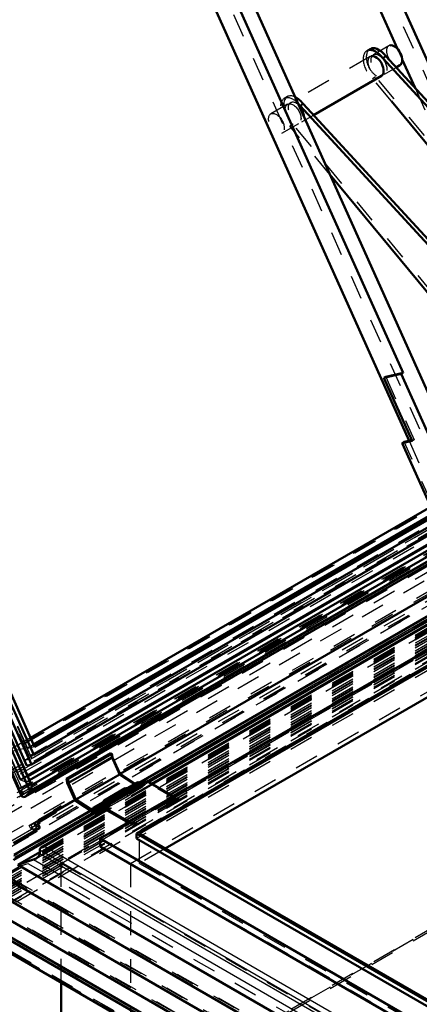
# Model space of a CAD drawing. Header units: millimetres. Extents: x 0 to 428, y 0 to 298.
# Tile 40 of 45: x 311 to 328, y 131 to 172. Entities that reach past the tile are written whole.
import ezdxf

# ---------------------------------------------------------------- set-up
doc = ezdxf.new("R2010")
doc.units = ezdxf.units.MM
doc.linetypes.add('Dashed', pattern=[2, 1, -1])
for name, color, linetype, lineweight in [('am_0', 7, 'Continuous', 50), ('am_12', 3, 'Continuous', 25), ('am_3', 6, 'Dashed', 25), ('am_6', 2, 'Continuous', 35)]:
    doc.layers.add(name, color=color, linetype=linetype, lineweight=lineweight)

# ---------------------------------------------------------------- blocks, each defined once
blk = doc.blocks.new('58_FGS30015018025O210U_0_in_FDFneo150180C2225N1N4N_300Op0__1203')
at = {"layer": 'am_0'}
for p, q in [((326.555, 170.619), (326.687, 170.696)), ((326.555, 170.619), (339.587, 156.451)), ((326.687, 170.696), (339.719, 156.527)), ((327.116, 170.229), (327.278, 170.322)), ((323.66, 168.234), (326.499, 169.873)), ((331.867, 162.828), (326.918, 168.813)), ((323.231, 168.701), (323.099, 168.624)), ((323.099, 168.624), (336.131, 154.456)), ((323.231, 168.701), (336.263, 154.532)), ((329.813, 159.137), (324.349, 165.745))]:
    blk.add_line(p, q, dxfattribs=at)
for centre, major_axis, start_param, end_param in [((326.266, 170.276), (0.373, -0.646), 1.776753, 2.978777), ((326.398, 170.353), (0.373, -0.646), 1.776753, 2.978777), ((327.044, 170.726), (-0.233, 0.404), 3.141593, 6.127352), ((326.266, 170.276), (-0.233, 0.404), 3.141593, 6.127352), ((322.942, 168.358), (0.373, -0.646), 1.776753, 2.455515), ((322.81, 168.281), (0.373, -0.646), 1.776753, 1.973983)]:
    blk.add_ellipse(centre, major_axis=major_axis, ratio=0.577382, start_param=start_param, end_param=end_param, dxfattribs=at)
at = {"layer": 'am_3'}
for p, q in [((326.025, 170.999), (325.893, 170.923)), ((326.811, 171.13), (326.165, 170.756)), ((326.033, 170.68), (322.709, 168.761)), ((326.631, 169.949), (327.116, 170.229)), ((326.129, 169.767), (326.261, 169.844)), ((326.918, 168.813), (326.129, 169.767)), ((333.401, 161.208), (326.261, 169.844)), ((322.569, 169.004), (322.437, 168.928)), ((322.577, 168.685), (321.878, 168.282)), ((323.175, 167.954), (323.66, 168.234)), ((322.344, 167.474), (323.043, 167.877)), ((322.805, 167.849), (322.673, 167.772)), ((324.349, 165.745), (322.673, 167.772)), ((329.945, 159.213), (322.805, 167.849))]:
    blk.add_line(p, q, dxfattribs=at)
for centre, major_axis, start_param, end_param in [((326.266, 170.276), (0.373, -0.646), 2.978777, 5.234564), ((326.398, 170.353), (0.373, -0.646), 2.978777, 5.234564), ((327.044, 170.726), (-0.233, 0.404), 6.127352, 9.424778), ((326.266, 170.276), (-0.233, 0.404), 6.127352, 9.424778), ((322.81, 168.281), (0.373, -0.646), 1.973983, 5.234564), ((322.942, 168.358), (0.373, -0.646), 2.455515, 5.234564)]:
    blk.add_ellipse(centre, major_axis=major_axis, ratio=0.577382, start_param=start_param, end_param=end_param, dxfattribs=at)
for centre in [(326.398, 170.353), (322.942, 168.358), (322.81, 168.281), (322.111, 167.878)]:
    blk.add_ellipse(centre, major_axis=(-0.233, 0.404), ratio=0.577382, dxfattribs=at)
at = {"layer": 'am_6'}
for tag, p, flags in [('NB', (377.613, 171.151), 8), ('NN', (377.613, 170.651), 8), ('NT', (377.613, 170.151), 8), ('NBSYN', (377.613, 169.651), 8), ('LINA', (377.613, 169.151), 8), ('CATALOG', (377.613, 168.651), 8), ('IDNR', (377.613, 168.151), 8), ('PN', (377.613, 167.651), 8), ('LODLEVEL', (377.613, 167.151), 8), ('L', (377.613, 166.651), 8), ('W', (377.613, 166.151), 8), ('DP', (377.613, 165.651), 8), ('OP', (377.613, 165.151), 8), ('OC', (377.613, 164.651), 8), ('BA', (377.613, 164.151), 8), ('ExcludeFromBOM', (377.613, 163.151), 8), ('PSOL_0', (377.613, 162.651), 9), ('PSOL_1', (377.613, 162.151), 9), ('PSOL_2', (377.613, 161.651), 9), ('PSOL_3', (377.613, 161.151), 9)]:
    blk.add_attdef(tag, p, '', height=0.5, dxfattribs=dict(at, flags=flags))
blk = doc.blocks.new('59_FGS3001501802511U_0_in_FDFneo150180C2225N1N4N_300Op0__1203')
at = {"layer": 'am_0'}
for p, q in [((316.346, 197.396), (329.914, 167.188)), ((315.416, 197.181), (327.176, 170.999)), ((311.412, 194.548), (329.722, 153.783)), ((310.572, 192.657), (327.659, 154.611)), ((312.67, 190.268), (327.408, 157.454)), ((327.374, 170.559), (327.909, 169.367)), ((327.329, 157.409), (326.605, 157.241)), ((326.605, 157.241), (326.684, 157.287)), ((327.408, 157.454), (326.684, 157.287)), ((327.408, 157.454), (327.329, 157.409)), ((327.329, 157.409), (329.115, 153.433)), ((327.786, 154.613), (326.605, 157.241)), ((327.375, 154.518), (327.786, 154.613)), ((327.375, 154.518), (327.454, 154.564)), ((327.375, 154.518), (328.57, 151.857)), ((327.774, 154.638), (327.454, 154.564))]:
    blk.add_line(p, q, dxfattribs=at)
at = {"layer": 'am_3'}
for p, q in [((315.944, 197.486), (334.253, 156.721)), ((310.483, 194.334), (328.792, 153.568)), ((327.176, 170.999), (327.374, 170.559)), ((327.909, 169.367), (329.632, 165.531)), ((326.684, 157.287), (327.865, 154.659)), ((328.604, 152.004), (327.454, 154.564)), ((327.659, 154.611), (328.265, 153.264)), ((327.865, 154.659), (327.774, 154.638)), ((327.786, 154.613), (327.865, 154.659))]:
    blk.add_line(p, q, dxfattribs=at)
at = {"layer": 'am_6'}
for tag, p, flags in [('NB', (340.262, 198.893), 8), ('NN', (340.262, 198.393), 8), ('NT', (340.262, 197.893), 8), ('NBSYN', (340.262, 197.393), 8), ('LINA', (340.262, 196.893), 8), ('CATALOG', (340.262, 196.393), 8), ('IDNR', (340.262, 195.893), 8), ('PN', (340.262, 195.393), 8), ('LODLEVEL', (340.262, 194.893), 8), ('L', (340.262, 194.393), 8), ('W', (340.262, 193.893), 8), ('DP', (340.262, 193.393), 8), ('OP', (340.262, 192.893), 8), ('PPATH', (340.262, 192.393), 8), ('ExcludeFromBOM', (340.262, 191.393), 8), ('PSOL_0', (340.262, 190.893), 9), ('PSOL_1', (340.262, 190.393), 9), ('PSOL_2', (340.262, 189.893), 9)]:
    blk.add_attdef(tag, p, '', height=0.5, dxfattribs=dict(at, flags=flags))
blk = doc.blocks.new('60_Flat_Glass_Skylight_300150180_6_0_in_FDFneo150180C2225N1N4N_300Op0__1203')
at = {"layer": 'am_0'}
for p, q in [((290.696, 185.971), (311.434, 139.798)), ((311.734, 140.139), (291.203, 185.849)), ((311.869, 140.217), (291.338, 185.927)), ((311.846, 140.292), (291.368, 185.885)), ((335.018, 154.048), (311.711, 140.593)), ((335.157, 153.912), (311.788, 140.421)), ((335.458, 153.618), (311.811, 139.967)), ((335.319, 153.754), (311.869, 140.217)), ((311.614, 139.74), (335.531, 153.547)), ((311.808, 139.961), (311.728, 140.14)), ((311.728, 140.14), (311.734, 140.139)), ((311.811, 139.967), (311.808, 139.961))]:
    blk.add_line(p, q, dxfattribs=at)
for points in [[(311.811, 139.967), (311.819, 139.98), (311.826, 139.995), (311.833, 140.01), (311.839, 140.026), (311.845, 140.042), (311.85, 140.058), (311.855, 140.075), (311.86, 140.091), (311.863, 140.108), (311.866, 140.124), (311.869, 140.14), (311.87, 140.155), (311.871, 140.17), (311.871, 140.184), (311.871, 140.197), (311.87, 140.209), (311.869, 140.217)], [(311.869, 140.217), (311.861, 140.251), (311.851, 140.281), (311.846, 140.292)], [(311.434, 139.798), (311.447, 139.774), (311.462, 139.753), (311.479, 139.737), (311.497, 139.726), (311.518, 139.719), (311.539, 139.717), (311.562, 139.719), (311.586, 139.726), (311.611, 139.738), (311.614, 139.74)], [(311.614, 139.74), (311.64, 139.757), (311.666, 139.778), (311.692, 139.804), (311.719, 139.833), (311.745, 139.866), (311.772, 139.903), (311.797, 139.943), (311.808, 139.961)]]:
    blk.add_lwpolyline(points, dxfattribs=at)
at = {"layer": 'am_3'}
for p, q in [((311.415, 139.856), (290.718, 185.938)), ((311.467, 140.084), (290.911, 185.852)), ((311.639, 140.333), (291.219, 185.797)), ((311.424, 140.427), (291.098, 185.682)), ((355.091, 165.313), (311.338, 140.054)), ((355.414, 165.256), (311.415, 139.856)), ((355.221, 165.343), (311.467, 140.084)), ((355.154, 165.454), (311.639, 140.333)), ((311.711, 140.593), (311.424, 140.427)), ((311.639, 140.333), (311.424, 140.427)), ((311.788, 140.421), (311.666, 140.351)), ((311.467, 140.084), (311.338, 140.054))]:
    blk.add_line(p, q, dxfattribs=at)
for points in [[(311.846, 140.292), (311.833, 140.317), (311.818, 140.337), (311.801, 140.353), (311.783, 140.365), (311.762, 140.372), (311.741, 140.374), (311.718, 140.371), (311.694, 140.364), (311.669, 140.352), (311.644, 140.336), (311.639, 140.333)], [(311.415, 139.856), (311.424, 139.824), (311.434, 139.798)]]:
    blk.add_lwpolyline(points, dxfattribs=at)
at = {"layer": 'am_6'}
for tag, p, flags in [('NB', (360.825, 211.566), 8), ('NN', (360.825, 211.066), 8), ('NT', (360.825, 210.566), 8), ('NBSYN', (360.825, 210.066), 8), ('LINA', (360.825, 209.566), 8), ('CATALOG', (360.825, 209.066), 8), ('IDNR', (360.825, 208.566), 8), ('PN', (360.825, 208.066), 8), ('LODLEVEL', (360.825, 207.566), 8), ('L', (360.825, 207.066), 8), ('W', (360.825, 206.566), 8), ('PPATH', (360.825, 206.066), 8), ('ExcludeFromBOM', (360.825, 205.066), 8), ('PSOL_0', (360.825, 204.566), 9), ('PSOL_1', (360.825, 204.066), 9), ('PSOL_2', (360.825, 203.566), 9)]:
    blk.add_attdef(tag, p, '', height=0.5, dxfattribs=dict(at, flags=flags))
blk = doc.blocks.new('61_Flat_Glass_Skylight_300150180_12_0_in_FDFneo150180C2225N1N4N_300Op0__1203')
at = {"layer": 'am_0'}
for p, q in [((311.672, 141.027), (291.701, 185.492)), ((311.868, 141.073), (291.897, 185.538)), ((311.96, 141.475), (292.238, 185.386)), ((334.544, 154.512), (311.96, 141.475)), ((334.768, 154.293), (311.868, 141.073)), ((311.868, 141.073), (311.672, 141.027))]:
    blk.add_line(p, q, dxfattribs=at)
at = {"layer": 'am_3'}
for p, q in [((311.764, 141.429), (292.042, 185.34)), ((354.405, 165.697), (311.672, 141.027)), ((354.064, 165.848), (311.764, 141.429)), ((311.96, 141.475), (311.764, 141.429))]:
    blk.add_line(p, q, dxfattribs=at)
at = {"layer": 'am_6'}
for tag, p, flags in [('NB', (359.601, 210.207), 8), ('NN', (359.601, 209.707), 8), ('NT', (359.601, 209.207), 8), ('NBSYN', (359.601, 208.707), 8), ('LINA', (359.601, 208.207), 8), ('CATALOG', (359.601, 207.707), 8), ('IDNR', (359.601, 207.207), 8), ('PN', (359.601, 206.707), 8), ('LODLEVEL', (359.601, 206.207), 8), ('L', (359.601, 205.707), 8), ('W', (359.601, 205.207), 8), ('PPATH', (359.601, 204.707), 8), ('ExcludeFromBOM', (359.601, 203.707), 8), ('PSOL_0', (359.601, 203.207), 9), ('PSOL_1', (359.601, 202.707), 9), ('PSOL_2', (359.601, 202.207), 9)]:
    blk.add_attdef(tag, p, '', height=0.5, dxfattribs=dict(at, flags=flags))
blk = doc.blocks.new('62_Flat_Glass_Skylight_300150180_5_0_in_FDFneo150180C2225N1N4N_300Op0__1203')
at = {"layer": 'am_0'}
for p, q in [((312, 141.817), (292.495, 185.243)), ((334.271, 154.779), (311.962, 141.9)), ((334.338, 154.713), (312, 141.817))]:
    blk.add_line(p, q, dxfattribs=at)
at = {"layer": 'am_3'}
for p, q in [((311.584, 141.257), (291.776, 185.358)), ((311.887, 141.328), (292.08, 185.428)), ((311.696, 141.747), (292.192, 185.173)), ((354.031, 165.762), (311.584, 141.257)), ((354.335, 165.832), (311.887, 141.328)), ((311.962, 141.9), (311.696, 141.747)), ((312, 141.817), (311.696, 141.747)), ((311.584, 141.257), (311.887, 141.328))]:
    blk.add_line(p, q, dxfattribs=at)
at = {"layer": 'am_6'}
for tag, p, flags in [('NB', (359.335, 209.932), 8), ('NN', (359.335, 209.432), 8), ('NT', (359.335, 208.932), 8), ('NBSYN', (359.335, 208.432), 8), ('LINA', (359.335, 207.932), 8), ('CATALOG', (359.335, 207.432), 8), ('IDNR', (359.335, 206.932), 8), ('PN', (359.335, 206.432), 8), ('LODLEVEL', (359.335, 205.932), 8), ('L', (359.335, 205.432), 8), ('W', (359.335, 204.932), 8), ('PPATH', (359.335, 204.432), 8), ('ExcludeFromBOM', (359.335, 203.432), 8), ('PSOL_0', (359.335, 202.932), 9), ('PSOL_1', (359.335, 202.432), 9), ('PSOL_2', (359.335, 201.932), 9)]:
    blk.add_attdef(tag, p, '', height=0.5, dxfattribs=dict(at, flags=flags))
blk = doc.blocks.new('63_FGS3001501802O4U_0_in_FDFneo150180C2225N1N4N_300Op0__1203')
at = {"layer": 'am_3'}
for p, q in [((353.711, 165.225), (310.393, 140.218)), ((353.003, 165.061), (309.685, 140.054))]:
    blk.add_line(p, q, dxfattribs=at)
at = {"layer": 'am_6'}
for tag, p, flags in [('NB', (358.711, 210.437), 8), ('NN', (358.711, 209.937), 8), ('NT', (358.711, 209.437), 8), ('NBSYN', (358.711, 208.937), 8), ('LINA', (358.711, 208.437), 8), ('CATALOG', (358.711, 207.937), 8), ('IDNR', (358.711, 207.437), 8), ('PN', (358.711, 206.937), 8), ('LODLEVEL', (358.711, 206.437), 8), ('L', (358.711, 205.937), 8), ('W', (358.711, 205.437), 8), ('TG', (358.711, 204.937), 8), ('TG1', (358.711, 204.437), 8), ('OC', (358.711, 203.937), 8), ('PPATH', (358.711, 203.437), 8), ('ExcludeFromBOM', (358.711, 202.437), 8), ('PSOL_0', (358.711, 201.937), 9), ('PSOL_1', (358.711, 201.437), 9), ('PSOL_2', (358.711, 200.937), 9), ('PSOL_3', (358.711, 200.437), 9)]:
    blk.add_attdef(tag, p, '', height=0.5, dxfattribs=dict(at, flags=flags))
blk = doc.blocks.new('64_FGS30015018025O3U_0_in_FDFneo150180C2225N1N4N_300Op0__1203')
at = {"layer": 'am_0'}
for p, q in [((334.257, 154.792), (311.955, 141.917)), ((334.999, 154.066), (311.7, 140.616)), ((335.007, 154.059), (311.704, 140.607)), ((328.57, 151.857), (311.831, 142.193)), ((334.936, 151.861), (315.573, 140.683)), ((335.102, 151.131), (316.368, 140.316)), ((316.768, 140.345), (335.219, 150.997)), ((315.183, 141.545), (313.336, 140.479)), ((315.234, 141.529), (313.387, 140.463)), ((315.262, 141.377), (313.415, 140.311)), ((315.183, 141.545), (315.234, 141.529)), ((315.234, 141.529), (315.262, 141.377)), ((315.262, 141.377), (315.576, 140.677)), ((313.336, 140.479), (313.387, 140.463)), ((313.366, 140.314), (313.336, 140.479)), ((313.387, 140.463), (313.415, 140.311)), ((315.576, 140.677), (313.729, 139.611)), ((315.576, 140.677), (316.194, 140.276)), ((313.701, 139.568), (313.366, 140.314)), ((313.415, 140.311), (313.729, 139.611)), ((316.289, 140.331), (315.867, 140.088)), ((315.943, 140.013), (315.935, 140.008)), ((313.689, 139.595), (312.099, 138.678)), ((313.729, 139.611), (314.506, 139.108)), ((314.502, 139.049), (313.701, 139.568)), ((314.47, 139.162), (314.419, 139.176)), ((314.865, 139.509), (314.443, 139.265)), ((314.518, 139.19), (314.47, 139.162)), ((314.918, 139.535), (314.881, 139.514)), ((311.125, 137.088), (314.512, 139.043)), ((314.347, 139.15), (311.15, 137.304)), ((312.214, 138.699), (312.903, 139.097)), ((312.903, 139.097), (312.887, 139.132)), ((314.573, 139.039), (314.682, 139.102)), ((311.112, 137.787), (312.214, 138.423)), ((312.214, 138.423), (312.099, 138.678)), ((312.135, 138.598), (312.234, 138.655)), ((312.234, 138.655), (312.198, 138.735))]:
    blk.add_line(p, q, dxfattribs=at)
for centre, major_axis, start_param, end_param in [((315.933, 139.974), (0.065, -0.113), 1.472043, 3.324369), ((315.933, 139.974), (0.028, -0.0485), 1.338667, 2.596171), ((316.355, 140.218), (0.065, -0.113), 1.472043, 3.141593), ((314.508, 139.152), (0.065, -0.113), 5.43681, 10.473279), ((314.508, 139.152), (0.028, -0.0485), 5.43681, 10.473279), ((314.93, 139.396), (0.065, -0.113), 1.472043, 3.141593)]:
    blk.add_ellipse(centre, major_axis=major_axis, ratio=0.577382, start_param=start_param, end_param=end_param, dxfattribs=at)
at = {"layer": 'am_12'}
for p, q in [((335.173, 151.049), (316.699, 140.385)), ((314.447, 139.085), (311.164, 137.189)), ((314.547, 139.132), (314.506, 139.108))]:
    blk.add_line(p, q, dxfattribs=at)
at = {"layer": 'am_3'}
for p, q in [((311.381, 140.064), (290.825, 185.832)), ((311.467, 140.084), (290.911, 185.852)), ((311.396, 140.441), (291.083, 185.666)), ((311.428, 140.448), (291.116, 185.674)), ((311.702, 141.771), (292.212, 185.164)), ((352.166, 165.401), (309.851, 140.972)), ((352.239, 165.417), (309.923, 140.989)), ((353.836, 165.17), (310.36, 140.071)), ((355.403, 165.174), (311.253, 139.687)), ((355.134, 165.323), (311.381, 140.064)), ((355.165, 165.255), (311.411, 139.997)), ((355.208, 165.265), (311.455, 140.007)), ((355.221, 165.343), (311.467, 140.084)), ((353.152, 165.011), (309.676, 139.913)), ((355.291, 165.08), (311.538, 139.822)), ((354.45, 164.385), (309.232, 138.282)), ((354.765, 164.318), (309.284, 138.062)), ((310.103, 138.252), (355.585, 164.508)), ((356.552, 164.513), (310.661, 138.021)), ((356.908, 164.355), (310.798, 137.736)), ((357.083, 164.313), (310.851, 137.624)), ((358.018, 164.317), (311.119, 137.243)), ((357.134, 164.275), (310.541, 137.378)), ((310.878, 137.568), (357.144, 164.277)), ((358.173, 164.263), (311.107, 137.093)), ((354.686, 163.344), (312.793, 139.16)), ((311.831, 142.193), (310.697, 141.539)), ((311.702, 141.771), (310.697, 141.539)), ((311.955, 141.917), (311.702, 141.771)), ((315.213, 141.38), (313.366, 140.314)), ((315.213, 141.38), (315.183, 141.545)), ((315.548, 140.634), (315.213, 141.38)), ((311.7, 140.616), (311.396, 140.441)), ((311.428, 140.448), (311.396, 140.441)), ((311.704, 140.607), (311.428, 140.448)), ((315.573, 140.683), (313.689, 139.595)), ((315.548, 140.634), (313.701, 139.568)), ((316.349, 140.115), (315.548, 140.634)), ((311.467, 140.084), (311.381, 140.064)), ((311.411, 139.997), (311.455, 140.007)), ((311.495, 139.812), (311.411, 139.997)), ((311.455, 140.007), (311.538, 139.822)), ((316.368, 140.316), (314.347, 139.15)), ((316.265, 140.242), (314.419, 139.176)), ((316.699, 140.385), (314.447, 139.085)), ((314.512, 139.043), (316.768, 140.345)), ((314.845, 139.418), (315.848, 139.997)), ((315.854, 140.076), (314.918, 139.535)), ((315.848, 139.997), (315.854, 140.076)), ((315.894, 139.985), (315.848, 139.997)), ((315.935, 140.008), (315.894, 139.985)), ((316.327, 140.267), (315.905, 140.023)), ((316.349, 140.115), (315.927, 139.871)), ((316.352, 140.174), (315.93, 139.93)), ((316.316, 140.228), (315.943, 140.013)), ((315.961, 139.926), (316.383, 140.17)), ((315.998, 139.861), (316.42, 140.105)), ((316.194, 140.276), (316.352, 140.174)), ((316.316, 140.228), (316.265, 140.242)), ((311.402, 139.976), (311.257, 139.893)), ((311.485, 139.791), (311.34, 139.707)), ((311.402, 139.976), (311.359, 139.966)), ((311.442, 139.781), (311.359, 139.966)), ((311.485, 139.791), (311.402, 139.976)), ((311.495, 139.812), (311.442, 139.781)), ((311.442, 139.781), (311.485, 139.791)), ((311.538, 139.822), (311.495, 139.812)), ((314.84, 139.347), (315.842, 139.926)), ((315.847, 139.984), (314.844, 139.405)), ((315.842, 139.926), (315.847, 139.984)), ((315.927, 139.871), (315.842, 139.926)), ((315.847, 139.984), (315.93, 139.93)), ((312.867, 139.177), (312.15, 138.763)), ((312.793, 139.16), (312.867, 139.177)), ((312.887, 139.132), (312.867, 139.177)), ((314.902, 139.444), (314.48, 139.201)), ((314.924, 139.293), (314.502, 139.049)), ((314.892, 139.406), (314.518, 139.19)), ((314.536, 139.104), (314.958, 139.347)), ((314.928, 139.352), (314.547, 139.132)), ((314.682, 139.102), (314.995, 139.283)), ((314.84, 139.347), (314.844, 139.405)), ((314.924, 139.293), (314.84, 139.347)), ((314.844, 139.405), (314.928, 139.352)), ((314.845, 139.418), (314.852, 139.497)), ((314.892, 139.406), (314.845, 139.418)), ((314.881, 139.514), (314.852, 139.497)), ((312.182, 138.77), (311.772, 138.533)), ((312.15, 138.763), (312.182, 138.77)), ((312.186, 138.683), (312.15, 138.763)), ((312.198, 138.735), (312.182, 138.77)), ((312.903, 139.097), (312.793, 139.16)), ((311.772, 138.533), (311.858, 138.553)), ((311.823, 138.418), (311.772, 138.533)), ((311.823, 138.418), (312.135, 138.598)), ((311.952, 138.345), (311.823, 138.418)), ((311.858, 138.553), (312.003, 138.637)), ((311.952, 138.345), (311.858, 138.553)), ((312.097, 138.429), (311.952, 138.345)), ((311.96, 138.627), (312.013, 138.658)), ((312.003, 138.637), (311.96, 138.627)), ((312.033, 138.466), (311.96, 138.627)), ((312.097, 138.429), (312.003, 138.637)), ((312.013, 138.658), (312.099, 138.678)), ((312.085, 138.496), (312.013, 138.658)), ((312.085, 138.496), (312.033, 138.466)), ((312.033, 138.466), (312.097, 138.429)), ((312.214, 138.423), (312.085, 138.496)), ((312.186, 138.683), (312.214, 138.699)), ((312.234, 138.655), (312.186, 138.683))]:
    blk.add_line(p, q, dxfattribs=at)
for centre, major_axis, start_param, end_param in [((315.933, 139.974), (0.065, -0.113), 3.324369, 3.369995), ((315.933, 139.974), (0.028, -0.0485), 2.596171, 4.190093), ((315.933, 139.974), (0.065, -0.113), 5.43681, 7.755228), ((316.355, 140.218), (0.065, -0.113), 3.141593, 4.190093), ((316.355, 140.218), (0.028, -0.0485), 5.43681, 10.473279), ((316.355, 140.218), (0.065, -0.113), 5.43681, 7.755228), ((315.933, 139.974), (0.028, -0.0485), 5.43681, 7.621853), ((314.93, 139.396), (0.065, -0.113), 3.141593, 3.369995), ((314.93, 139.396), (0.028, -0.0485), 5.43681, 10.473279), ((314.93, 139.396), (0.065, -0.113), 5.43681, 7.755228)]:
    blk.add_ellipse(centre, major_axis=major_axis, ratio=0.577382, start_param=start_param, end_param=end_param, dxfattribs=at)
at = {"layer": 'am_6'}
for tag, p, flags in [('NB', (363.204, 214.276), 8), ('NN', (363.204, 213.776), 8), ('NT', (363.204, 213.276), 8), ('NBSYN', (363.204, 212.776), 8), ('LINA', (363.204, 212.276), 8), ('CATALOG', (363.204, 211.776), 8), ('IDNR', (363.204, 211.276), 8), ('PN', (363.204, 210.776), 8), ('LODLEVEL', (363.204, 210.276), 8), ('L', (363.204, 209.776), 8), ('W', (363.204, 209.276), 8), ('DP', (363.204, 208.776), 8), ('OP', (363.204, 208.276), 8), ('OC', (363.204, 207.776), 8), ('ExcludeFromBOM', (363.204, 206.776), 8), ('PSOL_0', (363.204, 206.276), 9), ('PSOL_1', (363.204, 205.776), 9), ('PSOL_2', (363.204, 205.276), 9)]:
    blk.add_attdef(tag, p, '', height=0.5, dxfattribs=dict(at, flags=flags))
blk = doc.blocks.new('65_Flat_Glass_Skylight_3001501802_2_0_in_FDFneo150180C2225N1N4N_300Op0__1203')
at = {"layer": 'am_0'}
for p, q in [((335.303, 150.899), (316.894, 140.272)), ((335.913, 150.199), (314.745, 137.98)), ((336.584, 149.923), (316.265, 138.193)), ((336.642, 149.889), (316.381, 138.193)), ((337.06, 148.882), (317.463, 137.568)), ((316.684, 140.394), (314.837, 139.327)), ((315.783, 140.082), (314.912, 139.579)), ((316.684, 140.394), (317.806, 139.746)), ((314.995, 139.176), (312.278, 137.607)), ((314.682, 139.186), (314.837, 139.327)), ((314.863, 139.252), (314.682, 139.086)), ((314.682, 139.086), (314.915, 139.221)), ((314.682, 139.186), (314.682, 139.086)), ((314.837, 139.327), (315.959, 138.68)), ((315.906, 138.65), (314.863, 139.252)), ((314.745, 137.644), (314.745, 137.98)), ((314.745, 137.98), (350.307, 117.45)), ((316.265, 137.98), (316.265, 138.193)), ((316.265, 138.193), (350.307, 118.54)), ((316.265, 137.98), (350.307, 118.327)), ((316.381, 138.193), (350.307, 118.607)), ((314.745, 137.644), (350.307, 117.115)), ((312.213, 137.41), (311.299, 136.883)), ((312.213, 137.363), (312.213, 137.516)), ((311.299, 136.883), (311.949, 137.099)), ((311.299, 136.883), (350.307, 114.364)), ((310.655, 136.396), (350.307, 113.505)), ((310.223, 135.82), (350.307, 112.68)), ((309.792, 135.243), (350.307, 111.854)), ((309.221, 134.741), (350.307, 111.023)), ((309.459, 134.741), (350.307, 111.16)), ((308.967, 134.347), (350.307, 110.481))]:
    blk.add_line(p, q, dxfattribs=at)
for points in [[(312.278, 137.607), (312.265, 137.599), (312.253, 137.59), (312.242, 137.58), (312.234, 137.571), (312.226, 137.56), (312.22, 137.55), (312.216, 137.539), (312.214, 137.528), (312.213, 137.516), (312.213, 137.516)], [(312.434, 137.644), (312.415, 137.644), (312.396, 137.642), (312.377, 137.64), (312.359, 137.637), (312.341, 137.632), (312.324, 137.627), (312.307, 137.621), (312.292, 137.614), (312.278, 137.607)], [(312.058, 137.148), (312.024, 137.13), (311.988, 137.114), (311.949, 137.099)], [(312.213, 137.363), (312.211, 137.337), (312.205, 137.31), (312.195, 137.284), (312.181, 137.259), (312.163, 137.235), (312.142, 137.211), (312.117, 137.189), (312.089, 137.168), (312.058, 137.148), (312.058, 137.148)]]:
    blk.add_lwpolyline(points, dxfattribs=at)
for centre, major_axis, start_param, end_param in [((315.867, 139.936), (-0.084, 0.145), 4.63563, 6.283185), ((314.996, 139.434), (0.084, -0.145), 1.494038, 3.852794), ((314.996, 139.434), (0.0466, -0.0808), 1.432324, 3.518031)]:
    blk.add_ellipse(centre, major_axis=major_axis, ratio=0.577382, start_param=start_param, end_param=end_param, dxfattribs=at)
at = {"layer": 'am_12'}
for p, q in [((335.334, 150.864), (316.94, 140.246)), ((315.041, 139.149), (312.434, 137.644)), ((312.434, 137.644), (350.307, 115.781)), ((312.142, 137.211), (311.949, 137.099)), ((312.213, 137.516), (350.307, 115.525)), ((312.213, 137.363), (350.307, 115.372)), ((311.949, 137.099), (350.307, 114.956))]:
    blk.add_line(p, q, dxfattribs=at)
at = {"layer": 'am_3'}
for p, q in [((358.222, 163.874), (311.377, 136.831)), ((358.222, 164.077), (312.213, 137.516)), ((358.222, 163.971), (312.213, 137.41)), ((358.222, 163.924), (312.213, 137.363)), ((358.222, 163.529), (310.223, 135.82)), ((358.222, 163.856), (310.655, 136.396)), ((358.222, 163.775), (310.817, 136.409)), ((358.222, 163.643), (310.864, 136.304)), ((358.222, 163.561), (311.027, 136.316)), ((358.222, 163.792), (311.714, 136.944)), ((312.058, 137.148), (358.222, 163.798)), ((358.222, 163.812), (312.142, 137.211)), ((358.222, 163.201), (309.792, 135.243)), ((358.222, 163.109), (309.872, 135.197)), ((358.222, 163.12), (309.955, 135.256)), ((358.222, 163.447), (310.386, 135.832)), ((358.222, 163.315), (310.433, 135.727)), ((358.222, 163.234), (310.596, 135.74)), ((358.222, 162.891), (309.459, 134.741)), ((358.222, 162.792), (309.521, 134.677)), ((309.941, 135.157), (358.222, 163.029)), ((358.222, 162.988), (310.002, 135.151)), ((358.222, 162.906), (310.164, 135.163)), ((358.222, 162.743), (314.745, 137.644)), ((309.164, 134.284), (358.222, 162.605)), ((358.222, 162.555), (309.251, 134.284)), ((309.517, 134.352), (358.222, 162.469)), ((358.222, 162.201), (316.265, 137.98)), ((316.71, 140.318), (314.863, 139.252)), ((315.82, 140.017), (314.949, 139.515)), ((316.894, 140.272), (314.995, 139.176)), ((316.94, 140.246), (315.041, 139.149)), ((316.528, 140.252), (316.04, 139.97)), ((316.04, 139.871), (316.528, 140.153)), ((316.528, 140.252), (316.684, 140.394)), ((316.71, 140.318), (316.528, 140.153)), ((316.528, 140.252), (316.528, 140.153)), ((318.017, 139.563), (316.71, 140.318)), ((315.043, 139.353), (315.913, 139.856)), ((315.918, 139.859), (315.048, 139.357)), ((315.921, 139.949), (315.05, 139.446)), ((315.08, 139.288), (315.951, 139.791)), ((315.96, 139.798), (315.089, 139.295)), ((315.973, 139.936), (315.102, 139.434)), ((316.04, 139.97), (315.918, 139.859)), ((315.921, 139.949), (315.973, 139.936)), ((315.96, 139.798), (316.04, 139.871)), ((316.04, 139.871), (316.04, 139.97)), ((317.911, 139.685), (316.064, 138.619)), ((318.014, 139.67), (316.167, 138.604)), ((318.017, 139.624), (316.17, 138.558)), ((317.806, 139.746), (317.911, 139.685)), ((317.911, 139.685), (318.014, 139.67)), ((318.014, 139.67), (318.017, 139.624)), ((318.017, 139.624), (318.017, 139.563)), ((315.17, 139.467), (314.682, 139.186)), ((314.915, 139.221), (315.17, 139.368)), ((315.048, 139.357), (315.17, 139.467)), ((315.102, 139.434), (315.05, 139.446)), ((315.17, 139.368), (315.089, 139.295)), ((315.17, 139.368), (315.17, 139.467)), ((318.017, 139.563), (316.17, 138.497)), ((316.17, 138.497), (315.906, 138.65)), ((315.959, 138.68), (316.064, 138.619)), ((316.064, 138.619), (316.167, 138.604)), ((316.167, 138.604), (316.17, 138.558)), ((316.17, 138.558), (316.17, 138.497)), ((316.381, 136.944), (316.381, 138.193)), ((317.463, 137.568), (316.381, 136.944)), ((310.817, 136.409), (311.377, 136.831)), ((311.377, 136.831), (311.714, 136.944)), ((311.377, 136.831), (350.307, 114.357)), ((311.714, 136.944), (350.307, 114.664)), ((316.381, 136.944), (350.307, 117.358)), ((310.817, 136.409), (350.307, 113.612)), ((310.864, 136.304), (350.307, 113.534)), ((311.027, 136.316), (350.307, 113.64)), ((310.386, 135.832), (350.307, 112.786)), ((310.433, 135.727), (350.307, 112.708)), ((310.596, 135.74), (350.307, 112.815)), ((309.955, 135.256), (350.307, 111.961)), ((310.002, 135.151), (350.307, 111.883)), ((310.164, 135.163), (350.307, 111.989)), ((309.521, 134.677), (350.307, 111.132)), ((350.307, 110.533), (309.164, 134.284)), ((309.251, 134.284), (350.307, 110.583))]:
    blk.add_line(p, q, dxfattribs=at)
for centre, major_axis, start_param, end_param in [((315.867, 139.936), (-0.084, 0.145), 0, 3.256928), ((315.867, 139.936), (-0.0466, 0.0808), 4.539049, 9.536843), ((315.867, 139.936), (-0.084, 0.145), 4.389937, 4.63563), ((314.996, 139.434), (0.084, -0.145), 3.852794, 6.398521), ((314.996, 139.434), (0.0466, -0.0808), 3.518031, 6.395251), ((314.996, 139.434), (0.0466, -0.0808), 1.397456, 1.432324), ((314.996, 139.434), (0.084, -0.145), 1.248344, 1.494038)]:
    blk.add_ellipse(centre, major_axis=major_axis, ratio=0.577382, start_param=start_param, end_param=end_param, dxfattribs=at)
at = {"layer": 'am_6'}
for tag, p, flags in [('NB', (404.68, 164.13), 8), ('NN', (404.68, 163.63), 8), ('NT', (404.68, 163.13), 8), ('NBSYN', (404.68, 162.63), 8), ('LINA', (404.68, 162.13), 8), ('CATALOG', (404.68, 161.63), 8), ('IDNR', (404.68, 161.13), 8), ('PN', (404.68, 160.63), 8), ('LODLEVEL', (404.68, 160.13), 8), ('L', (404.68, 159.63), 8), ('W', (404.68, 159.13), 8), ('DP', (404.68, 158.63), 8), ('ExcludeFromBOM', (404.68, 157.63), 8), ('PSOL_0', (404.68, 157.13), 9), ('PSOL_1', (404.68, 156.63), 9)]:
    blk.add_attdef(tag, p, '', height=0.5, dxfattribs=dict(at, flags=flags))
blk = doc.blocks.new('66_FGS30015018025201U_0_in_FDFneo150180C2225N1N4N_300Op0__1203')
at = {"layer": 'am_0'}
blk.add_line((313.108, 122.079), (313.108, 131.956), dxfattribs=at)
at = {"layer": 'am_3'}
for p, q in [((313.108, 136.944), (358.222, 162.988)), ((316.012, 136.944), (358.222, 161.311)), ((307.042, 121.712), (358.222, 151.257)), ((358.222, 151.331), (313.108, 125.287)), ((313.108, 125.277), (358.222, 151.321)), ((313.108, 131.956), (313.108, 136.944)), ((350.307, 115.469), (313.108, 136.944)), ((316.012, 136.944), (316.012, 121.712)), ((350.307, 117.145), (316.012, 136.944))]:
    blk.add_line(p, q, dxfattribs=at)
at = {"layer": 'am_6'}
for tag, p, flags in [('NB', (406.54, 162.988), 8), ('NN', (406.54, 162.488), 8), ('NT', (406.54, 161.988), 8), ('NBSYN', (406.54, 161.488), 8), ('LINA', (406.54, 160.988), 8), ('CATALOG', (406.54, 160.488), 8), ('IDNR', (406.54, 159.988), 8), ('PN', (406.54, 159.488), 8), ('LODLEVEL', (406.54, 158.988), 8), ('L', (406.54, 158.488), 8), ('W', (406.54, 157.988), 8), ('DP', (406.54, 157.488), 8), ('OP', (406.54, 156.988), 8), ('BA', (406.54, 156.488), 8), ('RT', (406.54, 155.988), 8), ('ExcludeFromBOM', (406.54, 154.988), 8), ('PSOL_0', (406.54, 154.488), 9), ('PSOL_1', (406.54, 153.988), 9), ('PSOL_2', (406.54, 153.488), 9)]:
    blk.add_attdef(tag, p, '', height=0.5, dxfattribs=dict(at, flags=flags))

msp = doc.modelspace()

# ---------------------------------------------------------------- block references
for name in ['64_FGS30015018025O3U_0_in_FDFneo150180C2225N1N4N_300Op0__1203', '60_Flat_Glass_Skylight_300150180_6_0_in_FDFneo150180C2225N1N4N_300Op0__1203', '63_FGS3001501802O4U_0_in_FDFneo150180C2225N1N4N_300Op0__1203', '61_Flat_Glass_Skylight_300150180_12_0_in_FDFneo150180C2225N1N4N_300Op0__1203', '62_Flat_Glass_Skylight_300150180_5_0_in_FDFneo150180C2225N1N4N_300Op0__1203', '59_FGS3001501802511U_0_in_FDFneo150180C2225N1N4N_300Op0__1203', '58_FGS30015018025O210U_0_in_FDFneo150180C2225N1N4N_300Op0__1203', '65_Flat_Glass_Skylight_3001501802_2_0_in_FDFneo150180C2225N1N4N_300Op0__1203', '66_FGS30015018025201U_0_in_FDFneo150180C2225N1N4N_300Op0__1203']:
    msp.add_blockref(name, (0, 0))

doc.saveas('drawing.dxf')
